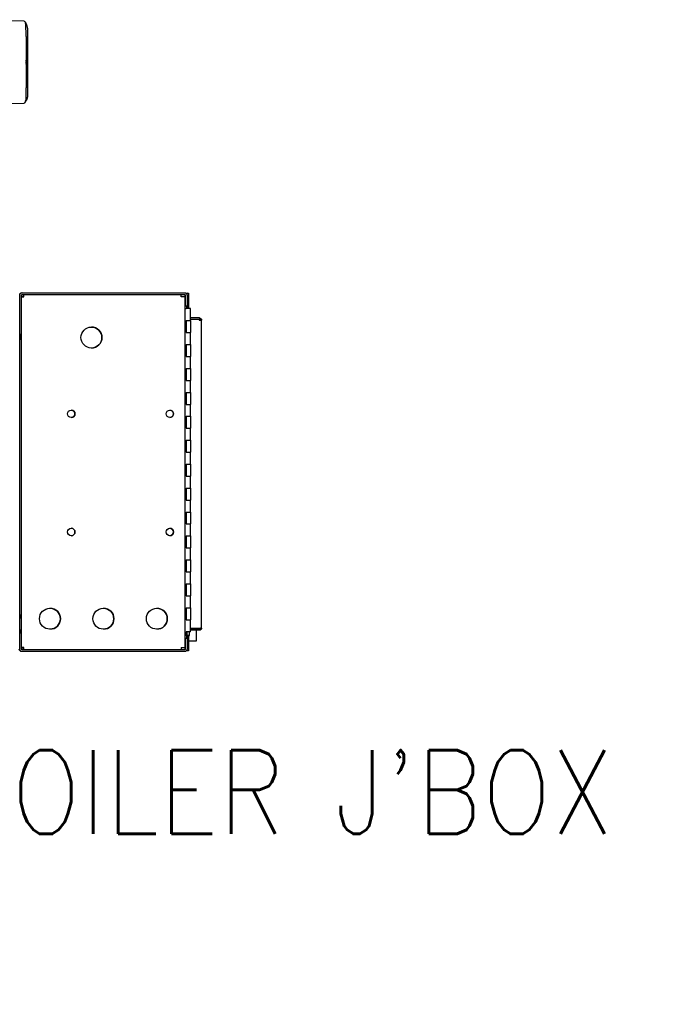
# Model space of a CAD drawing. Extents: x 0 to 796, y 0 to 496.
# Tile 241 of 242: x 733 to 760, y 268 to 309. Entities that reach past the tile are written whole.
import ezdxf

# ---------------------------------------------------------------- set-up
doc = ezdxf.new("R2010")
doc.units = 0
doc.header["$LTSCALE"] = 12
doc.header["$MEASUREMENT"] = 0
doc.layers.add('D', color=2, linetype='CONTINUOUS')
doc.layers.add('X', color=1, linetype='CONTINUOUS')
doc.styles.get("Standard").update_dxf_attribs({"font": 'SIMPLEX.SHX', "width": 0.875})
doc.dimstyles.get("Standard").update_dxf_attribs({"dimscale": 28, "dimtxt": 0.125, "dimasz": 0.125, "dimexe": 0.04375, "dimexo": 0.0625, "dimgap": 0.04375, "dimtad": 0, "dimtih": 1, "dimtoh": 1, "dimdec": 4, "dimzin": 12, "dimdsep": 46, "dimlunit": 5, "dimtxsty": 'Standard', "dimcen": 0, "dimclrd": 256, "dimclre": 256, "dimclrt": 256, "dimadec": 1, "dimazin": 3, "dimtfac": 0.875, "dimtdec": 4, "dimtofl": 0, "dimtmove": 0, "dimatfit": 2, "dimfxl": 1, "dimtolj": 1, "dimtzin": 12, "dimlwd": 13, "dimlwe": 13, "dimarcsym": 0})

msp = doc.modelspace()

# ---------------------------------------------------------------- linework, layer by layer
at = {"layer": 'X'}
for p, q in [((732.6878, 309.32001), (730.27286, 309.37625)), ((732.77586, 309.21368), (732.77581, 309.21388)), ((732.77772, 308.67053), (732.77586, 309.21368)), ((732.81798, 309.10964), (732.81803, 309.10945)), ((732.81826, 309.10851), (732.82038, 309.10016)), ((732.83535, 308.98113), (732.84265, 306.22866)), ((732.78492, 307.57729), (732.7813, 307.57766)), ((732.78131, 307.57778), (732.78489, 307.57742)), ((732.78487, 307.57749), (732.78489, 307.57742)), ((732.78489, 307.57742), (732.78489, 307.57729)), ((732.78492, 307.57729), (732.78494, 307.57722)), ((732.78541, 305.99031), (732.78406, 306.53143)), ((730.28583, 305.82319), (732.70033, 305.89366)), ((732.61837, 297.96823), (732.60244, 297.96823)), ((732.61837, 297.96823), (739.40897, 297.96823)), ((732.61837, 297.89353), (739.40897, 297.89353)), ((732.66977, 297.81853), (732.66977, 297.89323)), ((732.66977, 297.89323), (732.67007, 297.89323)), ((732.67007, 297.89323), (732.67007, 297.81853)), ((732.67007, 297.89323), (739.2633, 297.89323)), ((739.51351, 297.94355), (739.50845, 297.94355)), ((739.51351, 297.94355), (739.57331, 297.94355)), ((732.51367, 283.07293), (732.51367, 297.86353)), ((732.58837, 283.07293), (732.58837, 297.86353)), ((732.58837, 297.81146), (732.663, 297.81146)), ((732.67007, 297.81853), (732.66977, 297.81853)), ((739.43837, 297.78853), (739.26337, 297.78853)), ((739.42281, 297.87144), (739.42281, 297.78853)), ((739.4235, 297.86823), (739.4235, 297.78853)), ((739.42387, 297.86353), (739.42387, 297.78853)), ((739.43837, 283.14793), (739.43837, 297.78853)), ((739.43897, 297.86353), (739.43897, 297.40523)), ((739.51367, 297.86353), (739.51367, 297.40523)), ((739.57339, 297.81855), (739.57339, 297.30255)), ((739.43837, 297.40523), (739.43897, 297.40523)), ((739.43837, 297.30199), (739.47362, 297.30199)), ((739.51367, 297.40523), (739.43897, 297.40523)), ((739.47366, 297.30255), (739.47328, 297.30255)), ((739.47328, 297.30199), (739.47328, 297.30255)), ((739.66066, 297.30255), (739.47366, 297.30255)), ((739.50844, 297.30255), (739.50844, 297.40523)), ((739.51359, 297.40523), (739.51359, 297.30255)), ((739.66066, 296.80255), (739.66066, 297.30255)), ((739.47341, 296.80255), (739.66091, 296.80255)), ((739.47341, 296.80255), (739.47341, 296.30255)), ((740.02668, 296.91273), (739.66066, 296.91273)), ((740.02668, 296.85293), (739.66066, 296.85293)), ((740.02673, 296.84586), (739.66066, 296.84586)), ((739.66091, 296.80255), (739.66091, 296.30255)), ((740.02668, 296.91273), (740.02668, 296.85293)), ((740.02673, 296.82293), (740.02673, 296.84586)), ((740.02673, 296.82293), (740.0784, 296.82293)), ((740.07835, 296.89637), (740.04393, 296.84747)), ((740.11647, 283.98293), (740.11647, 296.79293)), ((739.47341, 296.30255), (739.66091, 296.30255)), ((739.66066, 295.80255), (739.66066, 296.30255)), ((732.51284, 296.21568), (732.5129, 296.21576)), ((732.51284, 296.03278), (732.5129, 296.03271)), ((739.47341, 295.80255), (739.66091, 295.80255)), ((739.47341, 295.80255), (739.47341, 295.30255)), ((739.66091, 295.80255), (739.66091, 295.30255)), ((739.47341, 295.30255), (739.66091, 295.30255)), ((739.66066, 294.80255), (739.66066, 295.30255)), ((739.47341, 294.80255), (739.66091, 294.80255)), ((739.47341, 294.80255), (739.47341, 294.30255)), ((739.66091, 294.80255), (739.66091, 294.30255)), ((739.47341, 294.30255), (739.66091, 294.30255)), ((739.66066, 293.80255), (739.66066, 294.30255)), ((739.47341, 293.80255), (739.66091, 293.80255)), ((739.47341, 293.80255), (739.47341, 293.30255)), ((739.66091, 293.80255), (739.66091, 293.30255)), ((739.47341, 293.30255), (739.66091, 293.30255)), ((739.66066, 292.80255), (739.66066, 293.30255)), ((739.47341, 292.80255), (739.66091, 292.80255)), ((739.47341, 292.80255), (739.47341, 292.30255)), ((739.66091, 292.80255), (739.66091, 292.30255)), ((739.47341, 292.30255), (739.66091, 292.30255)), ((739.66066, 291.80255), (739.66066, 292.30255)), ((739.47341, 291.80255), (739.66091, 291.80255)), ((739.47341, 291.80255), (739.47341, 291.30255)), ((739.66091, 291.80255), (739.66091, 291.30255)), ((739.47341, 291.30255), (739.66091, 291.30255)), ((739.66066, 290.80255), (739.66066, 291.30255)), ((739.47341, 290.80255), (739.66091, 290.80255)), ((739.47341, 290.80255), (739.47341, 290.30255)), ((739.66091, 290.80255), (739.66091, 290.30255)), ((739.47341, 290.30255), (739.66091, 290.30255)), ((739.66066, 289.80255), (739.66066, 290.30255)), ((739.47341, 289.80255), (739.66091, 289.80255)), ((739.47341, 289.80255), (739.47341, 289.30255)), ((739.66091, 289.80255), (739.66091, 289.30255)), ((739.47341, 289.30255), (739.66091, 289.30255)), ((739.66066, 288.80255), (739.66066, 289.30255)), ((739.47341, 288.80255), (739.66091, 288.80255)), ((739.47341, 288.80255), (739.47341, 288.30255)), ((739.66091, 288.80255), (739.66091, 288.30255)), ((739.47341, 288.30255), (739.66091, 288.30255)), ((739.66066, 287.80255), (739.66066, 288.30255)), ((739.47341, 287.80255), (739.66091, 287.80255)), ((739.47341, 287.80255), (739.47341, 287.30255)), ((739.66091, 287.80255), (739.66091, 287.30255)), ((739.47341, 287.30255), (739.66091, 287.30255)), ((739.66066, 286.80255), (739.66066, 287.30255)), ((739.47341, 286.80255), (739.66091, 286.80255)), ((739.47341, 286.80255), (739.47341, 286.30255)), ((739.66091, 286.80255), (739.66091, 286.30255)), ((739.47341, 286.30255), (739.66091, 286.30255)), ((739.66066, 285.80255), (739.66066, 286.30255)), ((739.47341, 285.80255), (739.66091, 285.80255)), ((739.47341, 285.80255), (739.47341, 285.30255)), ((739.66091, 285.80255), (739.66091, 285.30255)), ((739.47341, 285.30255), (739.66091, 285.30255)), ((739.66066, 284.80255), (739.66066, 285.30255)), ((739.47341, 284.80255), (739.66091, 284.80255)), ((739.47341, 284.80255), (739.47341, 284.30255)), ((739.66091, 284.80255), (739.66091, 284.30255)), ((739.47341, 284.30255), (739.66091, 284.30255)), ((739.66066, 283.80255), (739.66066, 284.30255)), ((740.02673, 283.93), (739.66066, 283.93)), ((740.02668, 283.92293), (739.66066, 283.92293)), ((739.88877, 283.93), (739.88877, 283.92293)), ((740.02668, 283.86313), (740.02668, 283.92293)), ((740.02673, 283.95293), (740.02673, 283.93)), ((740.07835, 283.8795), (740.04393, 283.9284)), ((739.49031, 283.64255), (739.43837, 283.64255)), ((739.43897, 283.53123), (739.43837, 283.53123)), ((739.43897, 283.53123), (739.51367, 283.53123)), ((739.43897, 283.53123), (739.43897, 283.07293)), ((739.47366, 283.64655), (739.47362, 283.64655)), ((739.47366, 283.64655), (739.47366, 283.80255)), ((739.66066, 283.80255), (739.47366, 283.80255)), ((739.47366, 283.64655), (739.5136, 283.64655)), ((739.49031, 283.64655), (739.49031, 283.64255)), ((739.56709, 283.64255), (739.49031, 283.64255)), ((739.50844, 283.53123), (739.50844, 283.64255)), ((739.51359, 283.64255), (739.51359, 283.53123)), ((739.5136, 283.64655), (739.5136, 283.80255)), ((739.51367, 283.53123), (739.51367, 283.07293)), ((739.51916, 283.64655), (739.51916, 283.80255)), ((739.51916, 283.64655), (739.61516, 283.64655)), ((739.56709, 283.64655), (739.56709, 283.64255)), ((739.57339, 283.64655), (739.57339, 283.13055)), ((739.57572, 283.64655), (739.57572, 283.40623)), ((739.61516, 283.64655), (739.61516, 283.80255)), ((740.02668, 283.86313), (739.66066, 283.86313)), ((739.88877, 283.86313), (739.88877, 283.40623)), ((732.58837, 283.125), (732.663, 283.125)), ((732.67007, 283.11793), (732.66977, 283.11793)), ((732.66977, 283.11793), (732.66977, 283.04323)), ((732.67007, 283.04323), (732.67007, 283.11793)), ((739.26337, 283.14793), (739.43837, 283.14793)), ((739.42281, 283.14793), (739.42281, 283.06503)), ((739.4235, 283.14793), (739.4235, 283.06824)), ((739.42387, 283.14793), (739.42387, 283.07293)), ((739.57339, 283.40623), (739.57572, 283.40623)), ((739.88877, 283.40623), (739.57572, 283.40623)), ((732.61837, 282.96823), (732.60244, 282.96823)), ((739.40897, 283.04293), (732.61837, 283.04293)), ((739.40897, 282.96823), (732.61837, 282.96823)), ((732.66977, 283.04323), (732.67007, 283.04323)), ((739.2633, 283.04323), (732.67007, 283.04323)), ((733.32928, 283.04293), (733.32928, 283.04323)), ((733.33913, 283.04293), (733.33913, 283.04323)), ((734.02754, 283.04293), (734.02754, 283.04323)), ((734.90254, 283.04293), (734.90254, 283.04323)), ((735.63917, 283.04293), (735.63917, 283.04323)), ((735.65254, 283.04293), (735.65254, 283.04323)), ((736.52754, 283.04293), (736.52754, 283.04323)), ((737.26416, 283.04293), (737.26416, 283.04323)), ((737.27754, 283.04293), (737.27754, 283.04323)), ((738.15254, 283.04293), (738.15254, 283.04323)), ((739.51351, 283.00555), (739.50845, 283.00555)), ((739.57331, 283.00555), (739.51351, 283.00555))]:
    msp.add_line(p, q, dxfattribs=at)
for centre, major_axis, ratio, start_param, end_param in [((732.68689, 309.28065), (-0.03817, -0.00966), 0.99999625, -2.68803339, -1.84179869), ((739.2633, 297.78853), (0, 0.1047), 0.00066368, -1.57079633, 0), ((739.50845, 297.81855), (0, 0.125), 0.00066368, 0, 0.89864916), ((739.51351, 297.81855), (0, 0.125), 0.00066368, -1.16665735, 0), ((740.01664, 296.82293), (0, 0.03), 0.99999978, -0.61327845, 0), ((735.51337, 296.09323), (0, 0.4375), 0.99999978, -4.71238898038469, 1.570796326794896), ((735.51334, 296.09323), (0, -0.4375), 0.99999978, 0.0000339, 3.14155875), ((732.51284, 296.12423), (0, 0.09145), 0.00066368, -1.57079633, 4.71238898), ((734.66837, 292.90623), (0, 0.1565), 0.99999978, -4.71238898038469, 1.570796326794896), ((734.66832, 292.90623), (0, -0.1565), 0.99999978, 0.00015839, 3.14143426), ((738.79337, 292.90623), (0, 0.1565), 0.99999978, -4.71238898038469, 1.570796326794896), ((738.79332, 292.90623), (0, -0.1565), 0.99999978, 0.00015839, 3.14143426), ((734.66837, 287.96823), (0, 0.1565), 0.99999978, -4.71238898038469, 1.570796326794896), ((734.66832, 287.96823), (0, -0.1565), 0.99999978, 0.00015839, 3.14143426), ((738.79337, 287.96823), (0, 0.1565), 0.99999978, -4.71238898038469, 1.570796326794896), ((738.79332, 287.96823), (0, -0.1565), 0.99999978, 0.00015839, 3.14143426), ((733.77837, 284.34323), (0, 0.4375), 0.99999978, -4.71238898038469, 1.570796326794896), ((733.77834, 284.34323), (0, -0.4375), 0.99999978, 0.0000339, 3.14155875), ((736.01337, 284.34323), (0, 0.4375), 0.99999978, -4.71238898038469, 1.570796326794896), ((736.01334, 284.34323), (0, -0.4375), 0.99999978, 0.0000339, 3.14155875), ((738.24837, 284.34323), (0, 0.4375), 0.99999978, -4.71238898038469, 1.570796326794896), ((738.24834, 284.34323), (0, -0.4375), 0.99999978, 0.0000339, 3.14155875), ((740.01664, 283.95293), (-0.00024, -0.03), 0.99999978, 0.00806481, 0.62134371), ((740.02667, 283.95293), (0.0898, 0), 0.00000179, -1.57013265, -0.95685375), ((739.50845, 283.13055), (0, -0.125), 0.00066368, -0.7619269, 0), ((739.51351, 283.13055), (0, -0.125), 0.00066368, 0, 1.05286407)]:
    msp.add_ellipse(centre, major_axis=major_axis, ratio=ratio, start_param=start_param, end_param=end_param, dxfattribs=at)
at = {"layer": 'X', "extrusion": (0, 0, -1)}
for centre, major_axis, ratio, start_param, end_param in [((732.45413, 309.00622), (-0.06508, 0.42666), 0.87481033, 1.42490261, 1.45675902), ((732.77987, 307.60504), (0.00553, -1.86474), 0.00066369, -2.17899531, -0.95728448), ((732.69918, 305.93302), (-0.03817, -0.00966), 0.99999625, -2.19838854, -1.35221309), ((732.36173, 306.21722), (0.25355, 0.41441), 0.98930107, 1.52057329, 1.5250367), ((732.60244, 297.86353), (0, 0.1047), 0.99999978, -1.11048002, 0), ((732.61837, 297.86353), (0, 0.1047), 0.99999978, -1.57079633, 0), ((732.61837, 297.86353), (0, 0.03), 0.99999978, -1.57079633, 0), ((739.39387, 297.86353), (0, 0.03), 0.99999978, 0, 1.57079633), ((739.40897, 297.86353), (0, 0.1047), 0.99999978, 0, 1.57079633), ((739.40897, 297.86353), (0, 0.03), 0.99999978, 0, 1.57079633), ((739.57331, 297.81855), (0, 0.125), 0.00066368, 0, 1.57079633), ((732.67721, 297.78853), (0, 0.1047), 0.00066368, -1.49297316, -1.31435593), ((732.67721, 297.78853), (0, 0.03), 0.00066368, -1.29701696, -0.48783322), ((740.01664, 296.82293), (0.03, 0), 0.00000536, -1.57146001, -1.22796119), ((740.02667, 296.82293), (0.00024, 0.03), 0.99999978, -0.00807833, 0.60520056), ((740.02667, 296.82293), (0.00024, 0.0898), 0.99999978, -0.00252786, 0.61058158), ((740.11647, 296.82293), (0, -0.03), 0.00066368, 0, 1.57079633), ((732.51284, 296.12423), (0, -0.125), 0.00066368, -1.57079633, 4.71238898), ((732.51309, 284.43723), (0, -0.0795), 0.00066368, -1.57079633, 4.71238898), ((740.02667, 283.95293), (0, -0.03), 0.99999978, -0.61327845, 0), ((740.11647, 283.95293), (0, 0.03), 0.00066368, -1.57079633, 0), ((732.51309, 283.81223), (0, -0.0795), 0.00066368, -1.57079633, 4.71238898), ((740.02667, 283.95293), (0, -0.0898), 0.99999978, -0.6132784, -0.00016946), ((732.67721, 283.14793), (0, 0.1047), 0.00066368, -1.82723672, -1.6486195), ((732.67721, 283.14793), (0, 0.03), 0.00066368, -2.65375943, -1.84457569), ((739.2633, 283.14793), (0, -0.1047), 0.00066368, -1.57079633, 0), ((739.57331, 283.13055), (0, -0.125), 0.00066368, -1.57079633, 0), ((732.60244, 283.07293), (0, -0.1047), 0.99999978, 0, 1.57079633), ((732.61837, 283.07293), (0, -0.1047), 0.99999978, 0, 1.57079633), ((732.61837, 283.07293), (0, -0.03), 0.99999978, 0, 1.57079633), ((739.39387, 283.07293), (0, -0.03), 0.99999978, -1.57079633, 0), ((739.40897, 283.07293), (0, -0.1047), 0.99999978, -1.57079633, 0), ((739.40897, 283.07293), (0, -0.03), 0.99999978, -1.57079633, 0)]:
    msp.add_ellipse(centre, major_axis=major_axis, ratio=ratio, start_param=start_param, end_param=end_param, dxfattribs=at)
at = {"layer": 'X'}
for points, knots in [([(732.71696, 309.30605), (732.71696, 309.30608), (732.71788, 309.30505), (732.71956, 309.30307), (732.71987, 309.3027), (732.72021, 309.30229), (732.72058, 309.30185), (732.72174, 309.30047), (732.72315, 309.29876), (732.72476, 309.29676), (732.72606, 309.29514), (732.72751, 309.29332), (732.72905, 309.29134), (732.72943, 309.29086), (732.72981, 309.29037), (732.7302, 309.28987), (732.73413, 309.28478), (732.7387, 309.27865), (732.74362, 309.27165), (732.74608, 309.26815), (732.74863, 309.26444), (732.75122, 309.26053), (732.75251, 309.25858), (732.75382, 309.25658), (732.75514, 309.25454), (732.75579, 309.25351), (732.75645, 309.25248), (732.75711, 309.25144), (732.75723, 309.25125), (732.75735, 309.25106), (732.75747, 309.25087), (732.75768, 309.25054), (732.75789, 309.2502), (732.7581, 309.24986), (732.75835, 309.24947), (732.7586, 309.24907), (732.75885, 309.24867), (732.75893, 309.24854), (732.75898, 309.24845), (732.75909, 309.24827), (732.7625, 309.24277), (732.76569, 309.23735), (732.76863, 309.23214), (732.76984, 309.23), (732.77101, 309.22789), (732.77213, 309.22582), (732.77302, 309.22419), (732.77388, 309.22259), (732.77472, 309.22102)], [0, 0, 0, 0, 0.105138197, 0.105138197, 0.105138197, 0.125, 0.125, 0.125, 0.1875, 0.1875, 0.1875, 0.237726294, 0.237726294, 0.237726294, 0.25, 0.25, 0.25, 0.375, 0.375, 0.375, 0.4375, 0.4375, 0.4375, 0.46875, 0.46875, 0.46875, 0.484375, 0.484375, 0.484375, 0.487178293, 0.487178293, 0.487178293, 0.4921875, 0.4921875, 0.4921875, 0.498046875, 0.498046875, 0.498046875, 0.5, 0.5, 0.5, 0.558551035, 0.558551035, 0.558551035, 0.582666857, 0.582666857, 0.582666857, 0.601690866, 0.601690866, 0.601690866, 0.601690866]), ([(732.7635, 309.22457), (732.75966, 309.22592), (732.75546, 309.22659), (732.75094, 309.22674), (732.75044, 309.22675), (732.74944, 309.22675), (732.74868, 309.22673), (732.74682, 309.22666), (732.74571, 309.22656), (732.74449, 309.22641), (732.74426, 309.22637), (732.74381, 309.22631), (732.74329, 309.22622), (732.74217, 309.22599), (732.74151, 309.2258), (732.73984, 309.22515), (732.73912, 309.22463), (732.73881, 309.22405)], [0, 0, 0, 0, 0.5, 0.5, 0.5625, 0.5625, 0.625, 0.625, 0.75, 0.75, 0.78125, 0.78125, 0.8125, 0.8125, 0.875, 0.875, 1, 1, 1, 1]), ([(732.77436, 309.2164), (732.77339, 309.21816), (732.77196, 309.21976), (732.77012, 309.22113), (732.76828, 309.22251), (732.76605, 309.22367), (732.7635, 309.22457)], [-0.0542147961, -0.0542147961, -0.0542147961, -0.0542147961, -0.0270937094, -0.0270937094, -0.0270937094, 0, 0, 0, 0]), ([(732.81826, 309.10851), (732.81721, 309.11264), (732.81613, 309.11673), (732.80855, 309.14375), (732.80084, 309.16447), (732.78711, 309.19675), (732.78008, 309.21075), (732.77005, 309.22958), (732.76719, 309.23441), (732.76717, 309.23447), (732.76715, 309.23453), (732.76998, 309.22984), (732.77996, 309.21125), (732.78695, 309.19736), (732.80064, 309.16526), (732.80833, 309.14461), (732.81594, 309.1175), (732.81706, 309.11326), (732.81814, 309.10898)], [2.32187856, 2.32187856, 2.32187856, 2.32187856, 2.3542328, 2.3542328, 2.5395712, 2.5395712, 2.72034293, 2.72034293, 2.90111467, 2.90111467, 2.90111467, 3.0818864, 3.0818864, 3.26265814, 3.26265814, 3.44799654, 3.44799654, 3.48157547, 3.48157547, 3.48157547, 3.48157547]), ([(732.77586, 309.21368), (732.77586, 309.21368), (732.77569, 309.21399), (732.77502, 309.21522), (732.77471, 309.21576), (732.77436, 309.2164)], [-0.4624646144, -0.4624646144, -0.4624646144, -0.4624646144, -0.4434601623, -0.4434601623, -0.4338476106, -0.4338476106, -0.4338476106, -0.4338476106]), ([(732.77581, 309.21388), (732.7758, 309.21393), (732.77724, 309.21135), (732.78226, 309.20178), (732.78579, 309.19481), (732.79258, 309.18029), (732.79677, 309.17076), (732.80612, 309.14739), (732.81311, 309.12719), (732.82291, 309.09111), (732.82739, 309.07066), (732.8336, 309.02682), (732.83529, 309.00345), (732.83535, 308.98113)], [-1.772999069, -1.772999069, -1.772999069, -1.772999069, -1.630527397, -1.630527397, -1.488055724, -1.488055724, -1.361501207, -1.361501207, -1.156327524, -1.156327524, -0.968458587, -0.968458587, -0.78058965, -0.78058965, -0.78058965, -0.78058965]), ([(732.78129, 307.57752), (732.78189, 307.58547), (732.7821, 307.59331), (732.78208, 307.60076), (732.78206, 307.60821), (732.7818, 307.61605), (732.78115, 307.62399)], [1.768851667, 1.768851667, 1.768851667, 1.768851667, 1.825631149, 1.825631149, 1.825631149, 1.882410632, 1.882410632, 1.882410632, 1.882410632]), ([(732.7847, 307.65088), (732.78471, 307.64821), (732.78473, 307.64458), (732.78476, 307.63609), (732.78477, 307.63116), (732.78479, 307.6254), (732.7848, 307.62493), (732.7848, 307.62446)], [0, 0, 0, 0, 0.0184072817, 0.0184072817, 0.0362084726, 0.0362084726, 0.0377662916, 0.0377662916, 0.0377662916, 0.0377662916]), ([(732.78494, 307.57722), (732.78495, 307.57182), (732.78496, 307.56678), (732.78498, 307.55827), (732.78499, 307.55467), (732.785, 307.55159), (732.785, 307.55126), (732.785, 307.55094)], [0, 0, 0, 0, 0.0179331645, 0.0179331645, 0.0355610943, 0.0355610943, 0.0377758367, 0.0377758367, 0.0377758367, 0.0377758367]), ([(732.84265, 306.22866), (732.84272, 306.20299), (732.84061, 306.17387), (732.83325, 306.13051), (732.83012, 306.11611), (732.8228, 306.08824), (732.8186, 306.07478), (732.81147, 306.05473), (732.8085, 306.04698), (732.80273, 306.03292), (732.79995, 306.02661), (732.7934, 306.01231), (732.78981, 306.00518), (732.78663, 305.99894), (732.78592, 305.99757), (732.78539, 305.99656)], [1.786330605, 1.786330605, 1.786330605, 1.786330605, 2.002475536, 2.002475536, 2.110548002, 2.110548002, 2.218620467, 2.218620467, 2.282396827, 2.282396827, 2.346173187, 2.346173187, 2.461531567, 2.461531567, 2.508850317, 2.508850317, 2.508850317, 2.508850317]), ([(732.72941, 305.90779), (732.72941, 305.90779), (732.72941, 305.90778), (732.72963, 305.90802), (732.72975, 305.90815), (732.73004, 305.90848), (732.73015, 305.90861), (732.73036, 305.90885), (732.73047, 305.90898), (732.73062, 305.90915), (732.73069, 305.90923), (732.73074, 305.90929), (732.73077, 305.90933), (732.73127, 305.9099), (732.73184, 305.91059), (732.7328, 305.91174), (732.73331, 305.91235), (732.73384, 305.913), (732.7342, 305.91344), (732.73437, 305.91364), (732.73616, 305.91584), (732.73902, 305.91943), (732.74305, 305.92467), (732.74521, 305.92754), (732.74632, 305.92904), (732.74693, 305.92985), (732.74721, 305.93024), (732.74738, 305.93046), (732.74744, 305.93054), (732.74885, 305.93246), (732.75088, 305.93523), (732.75507, 305.94116), (732.75666, 305.94343), (732.75936, 305.94737), (732.7603, 305.94877), (732.7618, 305.95101), (732.76257, 305.95217), (732.7635, 305.95358), (732.76398, 305.9543), (732.76418, 305.95461), (732.76432, 305.95482), (732.76441, 305.95496), (732.77051, 305.9643), (732.77681, 305.97459), (732.78288, 305.98561)], [0, 0, 0, 0, 0.0625, 0.0625, 0.09375, 0.09375, 0.109375, 0.109375, 0.1171875, 0.12109375, 0.12304688, 0.12304688, 0.125, 0.125, 0.1875, 0.1875, 0.21875, 0.234375, 0.234375, 0.25, 0.25, 0.375, 0.4375, 0.46875, 0.484375, 0.4921875, 0.49804688, 0.49804688, 0.5, 0.5, 0.625, 0.625, 0.6875, 0.6875, 0.71875, 0.71875, 0.734375, 0.7421875, 0.74609375, 0.74804688, 0.74804688, 0.75, 0.75, 1, 1, 1, 1]), ([(732.77311, 305.9792), (732.77263, 305.97902), (732.77152, 305.9786), (732.76865, 305.97789), (732.76749, 305.97764), (732.76541, 305.97732), (732.76466, 305.97722), (732.76345, 305.9771), (732.76283, 305.97705), (732.76217, 305.977), (732.76172, 305.97697), (732.76145, 305.97696), (732.7598, 305.97688), (732.75849, 305.97689), (732.7568, 305.97696), (732.75629, 305.97699), (732.75558, 305.97705), (732.75525, 305.97708), (732.75489, 305.97711), (732.75474, 305.97713), (732.75464, 305.97714), (732.75464, 305.97714), (732.75381, 305.97724), (732.75315, 305.97734), (732.75231, 305.9775), (732.75192, 305.97758), (732.75152, 305.97768), (732.75136, 305.97773), (732.75126, 305.97775), (732.75125, 305.97776), (732.74971, 305.97821), (732.74881, 305.9788), (732.74842, 305.9795)], [0, 0, 0, 0, 0.25, 0.25, 0.375, 0.375, 0.4375, 0.4375, 0.46875, 0.484375, 0.484375, 0.5, 0.5, 0.625, 0.625, 0.6875, 0.6875, 0.71875, 0.734375, 0.7421875, 0.7421875, 0.75, 0.75, 0.8125, 0.8125, 0.84375, 0.859375, 0.8671875, 0.8671875, 0.875, 0.875, 0.999999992, 0.999999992, 0.999999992, 0.999999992]), ([(732.77311, 305.9792), (732.77606, 305.98027), (732.77857, 305.98169), (732.78053, 305.98338), (732.78197, 305.98462), (732.78311, 305.98601), (732.78393, 305.98751)], [0, 0, 0, 0, 0.000313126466, 0.000313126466, 0.000313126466, 0.000541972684, 0.000541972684, 0.000541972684, 0.000541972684]), ([(732.78393, 305.98751), (732.78428, 305.98816), (732.78457, 305.98871), (732.78524, 305.98997), (732.78541, 305.9903), (732.78541, 305.99031)], [-0.511900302, -0.511900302, -0.511900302, -0.511900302, -0.5022877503, -0.5022877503, -0.4832836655, -0.4832836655, -0.4832836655, -0.4832836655]), ([(732.69307, 297.78853), (732.6922, 297.79476), (732.69135, 297.8009), (732.69049, 297.80693), (732.6904, 297.80759), (732.6903, 297.80825), (732.69021, 297.80891), (732.68926, 297.81559), (732.6883, 297.82219), (732.68734, 297.82855), (732.68647, 297.83434), (732.6856, 297.83984), (732.68474, 297.84506), (732.68465, 297.84558), (732.68456, 297.8461), (732.68448, 297.84661), (732.68378, 297.85078), (732.68307, 297.85479), (732.68236, 297.85854), (732.68211, 297.85991), (732.68185, 297.86123), (732.68159, 297.86253), (732.68072, 297.86695), (732.67985, 297.87094), (732.67898, 297.87451), (732.67889, 297.87485), (732.67881, 297.87518), (732.67873, 297.87551), (732.678, 297.8784), (732.67727, 297.88099), (732.67654, 297.88321), (732.67631, 297.88392), (732.67608, 297.88459), (732.67584, 297.88523), (732.67393, 297.89046), (732.67201, 297.89323), (732.67007, 297.89323)], [0, 0, 0, 0, 0.00047168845, 0.00047168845, 0.00047168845, 0.00052339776, 0.00052339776, 0.00052339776, 0.00104679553, 0.00104679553, 0.00104679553, 0.00152276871, 0.00152276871, 0.00152276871, 0.00157019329, 0.00157019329, 0.00157019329, 0.00195409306, 0.00195409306, 0.00195409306, 0.00209359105, 0.00209359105, 0.00209359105, 0.00257159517, 0.00257159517, 0.00257159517, 0.00261698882, 0.00261698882, 0.00261698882, 0.00301324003, 0.00301324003, 0.00301324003, 0.00314038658, 0.00314038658, 0.00314038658, 0.00418718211, 0.00418718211, 0.00418718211, 0.00418718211]), ([(732.58837, 297.81094), (732.58855, 297.81025), (732.58908, 297.80957), (732.58994, 297.80888), (732.59006, 297.80879), (732.59019, 297.8087), (732.59032, 297.8086), (732.59165, 297.80765), (732.59364, 297.8067), (732.59628, 297.80574), (732.59868, 297.80486), (732.60156, 297.804), (732.60491, 297.80314), (732.60524, 297.80305), (732.60558, 297.80296), (732.60593, 297.80288), (732.60871, 297.80218), (732.61182, 297.80147), (732.6152, 297.80077), (732.61642, 297.80051), (732.61769, 297.80026), (732.61898, 297.80001), (732.6234, 297.79913), (732.62817, 297.79827), (732.63331, 297.7974), (732.6338, 297.79732), (732.63429, 297.79723), (732.63478, 297.79715), (732.63909, 297.79643), (732.64366, 297.7957), (732.64835, 297.79497), (732.64986, 297.79474), (732.65138, 297.79451), (732.65291, 297.79428), (732.66041, 297.79315), (732.66831, 297.79201), (732.67639, 297.79087), (732.68189, 297.79009), (732.68747, 297.78931), (732.69307, 297.78853)], [0.00009479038, 0.00009479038, 0.00009479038, 0.00009479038, 0.00047168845, 0.00047168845, 0.00047168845, 0.00052339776, 0.00052339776, 0.00052339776, 0.00104679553, 0.00104679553, 0.00104679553, 0.00152276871, 0.00152276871, 0.00152276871, 0.00157019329, 0.00157019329, 0.00157019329, 0.00195409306, 0.00195409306, 0.00195409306, 0.00209359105, 0.00209359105, 0.00209359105, 0.00257159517, 0.00257159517, 0.00257159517, 0.00261698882, 0.00261698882, 0.00261698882, 0.00301324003, 0.00301324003, 0.00301324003, 0.00314038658, 0.00314038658, 0.00314038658, 0.0037632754, 0.0037632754, 0.0037632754, 0.00418718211, 0.00418718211, 0.00418718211, 0.00418718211]), ([(732.663, 297.81146), (732.66301, 297.80443), (732.67493, 297.79739), (732.68928, 297.79036), (732.69051, 297.78975), (732.69176, 297.78915), (732.693, 297.78854)], [0, 0, 0, 0, 0.920354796, 0.920354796, 0.920354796, 0.999577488, 0.999577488, 0.999577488, 0.999577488]), ([(732.69302, 297.78854), (732.68598, 297.80299), (732.67894, 297.81649), (732.6719, 297.8183), (732.67129, 297.81845), (732.67068, 297.81853), (732.67007, 297.81853)], [0.000157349, 0.000157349, 0.000157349, 0.000157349, 0.920354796, 0.920354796, 0.920354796, 1, 1, 1, 1]), ([(740.04328, 296.83675), (740.04217, 296.83888), (740.04082, 296.84087), (740.03924, 296.84267), (740.03766, 296.84448), (740.03587, 296.84609), (740.03391, 296.84747)], [-0.065145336, -0.065145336, -0.065145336, -0.065145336, -0.0325726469, -0.0325726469, -0.0325726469, 0, 0, 0, 0]), ([(740.04666, 296.82293), (740.04666, 296.82563), (740.04629, 296.82823), (740.04502, 296.83301), (740.04417, 296.83505), (740.04328, 296.83675)], [0, 0, 0, 0, 0.5, 0.5, 1, 1, 1, 1]), ([(740.04393, 296.84747), (740.04589, 296.84609), (740.04767, 296.84448), (740.04925, 296.84267), (740.05082, 296.84087), (740.05218, 296.83888), (740.05328, 296.83675)], [-0.0651451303, -0.0651451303, -0.0651451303, -0.0651451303, -0.0325725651, -0.0325725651, -0.0325725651, 0, 0, 0, 0]), ([(740.05328, 296.83675), (740.0537, 296.83595), (740.05413, 296.83502), (740.05455, 296.83395), (740.05494, 296.83296), (740.05532, 296.83185), (740.05565, 296.83062), (740.05595, 296.82947), (740.05621, 296.82822), (740.05638, 296.8269), (740.05655, 296.82561), (740.05665, 296.82429), (740.05665, 296.82293)], [-0.0446625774, -0.0446625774, -0.0446625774, -0.0446625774, -0.0323539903, -0.0323539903, -0.0323539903, -0.0209591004, -0.0209591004, -0.0209591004, -0.010305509, -0.010305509, -0.010305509, 0, 0, 0, 0]), ([(740.07835, 296.89637), (740.0843, 296.89218), (740.08974, 296.88726), (740.09913, 296.87643), (740.10311, 296.87056), (740.10635, 296.8643)], [0.000000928, 0.000000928, 0.000000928, 0.000000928, 0.508152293, 0.508152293, 1, 1, 1, 1]), ([(740.1064, 296.80172), (740.10305, 296.80531), (740.09891, 296.80891), (740.08944, 296.81598), (740.08416, 296.81945), (740.0784, 296.82293)], [0, 0, 0, 0, 0.508163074, 0.508163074, 0.999999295, 0.999999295, 0.999999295, 0.999999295]), ([(740.10635, 296.8643), (740.10847, 296.86022), (740.11055, 296.85545), (740.11227, 296.85001), (740.11268, 296.8487), (740.11308, 296.84734), (740.11345, 296.84594), (740.11535, 296.83878), (740.11645, 296.83104), (740.11645, 296.82293)], [0, 0, 0, 0, 0.40242048, 0.40242048, 0.40242048, 0.5, 0.5, 0.5, 1, 1, 1, 1]), ([(740.11647, 296.79293), (740.11647, 296.79294), (740.11537, 296.79371), (740.11159, 296.79673), (740.10904, 296.7989), (740.1064, 296.80172)], [0.001230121, 0.001230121, 0.001230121, 0.001230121, 0.5, 0.5, 1, 1, 1, 1]), ([(740.03391, 283.9284), (740.03587, 283.92978), (740.03766, 283.93139), (740.03924, 283.93319), (740.04082, 283.935), (740.04217, 283.93699), (740.04328, 283.93911)], [-0.0651451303, -0.0651451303, -0.0651451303, -0.0651451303, -0.0325725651, -0.0325725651, -0.0325725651, 0, 0, 0, 0]), ([(740.04328, 283.93911), (740.0437, 283.93992), (740.04414, 283.94085), (740.04456, 283.94192), (740.04495, 283.94291), (740.04533, 283.94401), (740.04566, 283.94525), (740.04596, 283.9464), (740.04622, 283.94764), (740.0464, 283.94897), (740.04657, 283.95026), (740.04666, 283.95158), (740.04666, 283.95293)], [-0.0446625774, -0.0446625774, -0.0446625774, -0.0446625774, -0.0323539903, -0.0323539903, -0.0323539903, -0.0209591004, -0.0209591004, -0.0209591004, -0.010305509, -0.010305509, -0.010305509, 0, 0, 0, 0]), ([(740.05328, 283.93911), (740.05218, 283.93699), (740.05082, 283.935), (740.04925, 283.93319), (740.04767, 283.93139), (740.04589, 283.92978), (740.04393, 283.9284)], [-0.065145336, -0.065145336, -0.065145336, -0.065145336, -0.0325726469, -0.0325726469, -0.0325726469, 0, 0, 0, 0]), ([(740.05665, 283.95293), (740.05665, 283.95024), (740.05628, 283.94764), (740.05501, 283.94285), (740.05416, 283.94081), (740.05328, 283.93911)], [0, 0, 0, 0, 0.5, 0.5, 1, 1, 1, 1]), ([(740.10635, 283.91156), (740.103, 283.9051), (740.09886, 283.89905), (740.08939, 283.88829), (740.08411, 283.88355), (740.07835, 283.8795)], [0, 0, 0, 0, 0.508163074, 0.508163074, 0.999999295, 0.999999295, 0.999999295, 0.999999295]), ([(740.0784, 283.95293), (740.08435, 283.95653), (740.08979, 283.96012), (740.09917, 283.96719), (740.10315, 283.97067), (740.1064, 283.97415)], [0.000000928, 0.000000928, 0.000000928, 0.000000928, 0.508152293, 0.508152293, 1, 1, 1, 1]), ([(740.11645, 283.95293), (740.11645, 283.94486), (740.11535, 283.93709), (740.11155, 283.92276), (740.109, 283.91666), (740.10635, 283.91156)], [0, 0, 0, 0, 0.5, 0.5, 1, 1, 1, 1]), ([(740.1064, 283.97415), (740.10903, 283.97696), (740.11159, 283.97913), (740.11348, 283.98065), (740.11537, 283.98216), (740.11647, 283.98292), (740.11647, 283.98293)], [0, 0, 0, 0, 0.5, 0.5, 0.5, 0.998774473, 0.998774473, 0.998774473, 0.998774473]), ([(732.69307, 283.14793), (732.68684, 283.14706), (732.68071, 283.14621), (732.67467, 283.14535), (732.67401, 283.14526), (732.67335, 283.14517), (732.67269, 283.14507), (732.66601, 283.14412), (732.65941, 283.14317), (732.65305, 283.14221), (732.64726, 283.14133), (732.64176, 283.14047), (732.63653, 283.13961), (732.63601, 283.13952), (732.63549, 283.13944), (732.63498, 283.13935), (732.63081, 283.13865), (732.6268, 283.13794), (732.62304, 283.13724), (732.62168, 283.13699), (732.62035, 283.13673), (732.61906, 283.13648), (732.61463, 283.13561), (732.61064, 283.13474), (732.60707, 283.13387), (732.60673, 283.13379), (732.60639, 283.1337), (732.60606, 283.13362), (732.60317, 283.1329), (732.60058, 283.13217), (732.59836, 283.13144), (732.59765, 283.13121), (732.59697, 283.13098), (732.59633, 283.13075), (732.59157, 283.12902), (732.58883, 283.12728), (732.58837, 283.12553)], [0, 0, 0, 0, 0.00047168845, 0.00047168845, 0.00047168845, 0.00052339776, 0.00052339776, 0.00052339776, 0.00104679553, 0.00104679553, 0.00104679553, 0.00152276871, 0.00152276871, 0.00152276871, 0.00157019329, 0.00157019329, 0.00157019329, 0.00195409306, 0.00195409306, 0.00195409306, 0.00209359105, 0.00209359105, 0.00209359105, 0.00257159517, 0.00257159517, 0.00257159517, 0.00261698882, 0.00261698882, 0.00261698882, 0.00301324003, 0.00301324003, 0.00301324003, 0.00314038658, 0.00314038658, 0.00314038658, 0.00409261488, 0.00409261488, 0.00409261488, 0.00409261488]), ([(732.693, 283.14792), (732.67855, 283.14089), (732.66505, 283.13386), (732.66324, 283.12683), (732.66308, 283.12622), (732.663, 283.12561), (732.663, 283.125)], [0.000422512, 0.000422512, 0.000422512, 0.000422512, 0.920354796, 0.920354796, 0.920354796, 1, 1, 1, 1]), ([(732.67007, 283.04323), (732.67095, 283.04323), (732.6718, 283.04378), (732.67266, 283.04486), (732.67276, 283.04498), (732.67285, 283.0451), (732.67295, 283.04524), (732.6739, 283.04656), (732.67486, 283.04855), (732.67582, 283.05118), (732.6767, 283.05358), (732.67757, 283.05645), (732.67844, 283.0598), (732.67852, 283.06014), (732.67861, 283.06048), (732.67869, 283.06082), (732.67965, 283.06461), (732.68062, 283.06902), (732.68158, 283.07386), (732.68245, 283.07827), (732.68332, 283.08305), (732.68419, 283.08818), (732.68428, 283.08867), (732.68436, 283.08916), (732.68444, 283.08965), (732.6854, 283.09535), (732.68637, 283.10148), (732.68732, 283.10778), (732.68923, 283.12038), (732.69114, 283.1341), (732.69307, 283.14793)], [0, 0, 0, 0, 0.00047168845, 0.00047168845, 0.00047168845, 0.00052339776, 0.00052339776, 0.00052339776, 0.00104679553, 0.00104679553, 0.00104679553, 0.00152276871, 0.00152276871, 0.00152276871, 0.00157019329, 0.00157019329, 0.00157019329, 0.00209359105, 0.00209359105, 0.00209359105, 0.00257159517, 0.00257159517, 0.00257159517, 0.00261698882, 0.00261698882, 0.00261698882, 0.00314038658, 0.00314038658, 0.00314038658, 0.00418718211, 0.00418718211, 0.00418718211, 0.00418718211]), ([(732.67007, 283.11793), (732.67712, 283.11793), (732.68416, 283.12985), (732.6912, 283.14419), (732.6918, 283.14543), (732.69241, 283.14668), (732.69302, 283.14793)], [0, 0, 0, 0, 0.920354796, 0.920354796, 0.920354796, 0.999842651, 0.999842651, 0.999842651, 0.999842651])]:
    msp.add_open_spline(points, degree=3, knots=knots, dxfattribs=at)
for points in [[(732.78088, 307.67953), (732.78104, 307.67891), (732.78119, 307.67829), (732.78136, 307.67768)], [(732.7847, 307.65088), (732.78466, 307.65993), (732.78327, 307.67009), (732.78088, 307.67952)], [(732.78115, 307.62399), (732.78347, 307.62427), (732.78479, 307.62444), (732.7848, 307.62446)], [(732.78494, 307.57722), (732.78494, 307.5772), (732.78362, 307.57731), (732.78129, 307.57752)], [(732.78132, 307.57792), (732.78357, 307.57767), (732.78486, 307.57751), (732.78487, 307.57749)], [(732.78135, 307.52229), (732.78368, 307.53173), (732.78501, 307.54189), (732.785, 307.55094)]]:
    msp.add_open_spline(points, degree=3, dxfattribs=at)

# ---------------------------------------------------------------- texts
at = {"layer": 'D', "insert": (729.41035, 277.10311), "char_height": 3.5, "attachment_point": 4}
msp.add_mtext("\\A1;BOILER J'BOX", dxfattribs=at)

# ---------------------------------------------------------------- leaders
at = {"layer": 'D', "annotation_type": 0, "has_hookline": 1, "hookline_direction": 0, "text_width": 30.47917}
msp.add_leader([(712.93953, 268.23078), (724.68535, 277.10311), (728.18535, 277.10311)], dimstyle='Standard', override={"dimgap": 0.04375, "dimtad": 0, "dimarcsym": 1}, dxfattribs=at)

doc.saveas('drawing.dxf')
